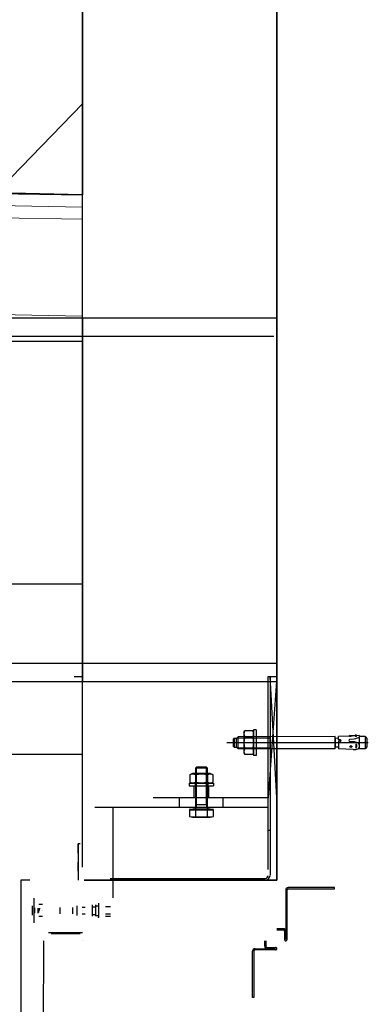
# Model space of a CAD drawing. Header units: millimetres. Extents: x -74 to 79, y 0 to 54.
# Tile 19 of 164: x -68.067 to -67.78, y 14.859 to 15.671. Entities that reach past the tile are written whole.
import ezdxf

# ---------------------------------------------------------------- set-up
doc = ezdxf.new("R2010")
doc.units = ezdxf.units.MM
for name, color, linetype, lineweight in [('1-0', 7, 'Continuous', 20), ('Alu-0.5', 7, 'Continuous', 20), ('Arktura_Atmosphera_Standard_Rise$Fins', 7, 'Continuous', 20), ('Arktura_Atmosphera_Standard_Rise$Ribs', 7, 'Continuous', 20), ('Bemaßung 1_100', 7, 'Continuous', 20)]:
    doc.layers.add(name, color=color, linetype=linetype, lineweight=lineweight)

msp = doc.modelspace()

# ---------------------------------------------------------------- linework, layer by layer
at = {"layer": '1-0', "color": 2, "linetype": 'Continuous', "lineweight": 35}
for p, q in [((-67.8551873, 16.2688754), (-67.8551873, 14.960875)), ((-68.0151873, 15.5263348), (-68.0151873, 15.7944161)), ((-68.0151873, 15.6148752), (-68.0151873, 15.7502547)), ((-73.9157201, 15.6293289), (-68.0151873, 15.5263348)), ((-68.0824647, 15.5320098), (-68.0151873, 15.6015305)), ((-68.1671133, 15.5299483), (-68.0151873, 15.5263348)), ((-67.8551873, 14.960875), (-68.0138288, 14.960875))]:
    msp.add_line(p, q, dxfattribs=at)
at = {"layer": 'Alu-0.5', "color": 3, "linetype": 'Continuous', "lineweight": 25}
msp.add_line((-68.0151873, 14.9715796), (-68.0151873, 16.3188754), dxfattribs=at)
at = {"layer": 'Alu-0.5', "color": 7, "linetype": 'Continuous', "lineweight": 18}
for p, q in [((-68.0151873, 15.5263348), (-73.9157201, 15.6293289)), ((-73.9157201, 15.6193274), (-68.0151873, 15.5163332)), ((-73.9346025, 15.6096555), (-68.0151873, 15.5063317)), ((-68.0824647, 15.5320098), (-68.0151873, 15.6015305)), ((-73.9346025, 15.5296555), (-68.0151873, 15.4263317))]:
    msp.add_line(p, q, dxfattribs=at)
at = {"layer": 'Arktura_Atmosphera_Standard_Rise$Fins', "color": 3, "linetype": 'Continuous', "lineweight": 25}
for p, q in [((-67.8476873, 14.9528816), (-67.8476873, 14.911875)), ((-67.8466873, 14.911875), (-67.8466873, 14.9528816)), ((-67.8074477, 14.9548816), (-67.8456873, 14.9548816)), ((-67.8456873, 14.9538816), (-67.8074477, 14.9538816)), ((-67.8074477, 14.9538816), (-67.8074477, 14.9548816)), ((-67.8496873, 14.920875), (-67.8551873, 14.920875)), ((-67.8551873, 14.919875), (-67.8496873, 14.919875)), ((-67.8486873, 14.918875), (-67.8486873, 14.911875)), ((-67.8476873, 14.911875), (-67.8476873, 14.918875)), ((-67.8650679, 14.906375), (-67.8650679, 14.9108771)), ((-67.8640679, 14.910875), (-67.8640679, 14.906375)), ((-67.8476873, 14.910875), (-67.8476373, 14.910875)), ((-67.8476873, 14.910875), (-67.8476373, 14.910875)), ((-67.8750679, 14.8641354), (-67.8750679, 14.902375)), ((-67.8740679, 14.902375), (-67.8740679, 14.8641354)), ((-67.8730679, 14.904375), (-67.8560679, 14.904375)), ((-67.8560679, 14.903375), (-67.8730679, 14.903375)), ((-67.8630679, 14.905375), (-67.8560679, 14.905375)), ((-67.8560679, 14.904375), (-67.8630679, 14.904375)), ((-67.8550679, 14.904375), (-67.8550679, 14.904325)), ((-67.8550679, 14.904375), (-67.8550679, 14.904325)), ((-67.8740679, 14.8641354), (-67.8750679, 14.8641354))]:
    msp.add_line(p, q, dxfattribs=at)
for centre, radius, start, end in [((-67.8456873, 14.9528816), 0.002, 90, 180), ((-67.8456873, 14.9528816), 0.001, 89.9999762, 180), ((-67.8496873, 14.918875), 0.002, 360, 90), ((-67.8496873, 14.918875), 0.001, 0, 90), ((-67.8476873, 14.911875), 0.001, 179.999849, 269.9998507), ((-67.8476873, 14.911875), 0.001, 269.9998507, 0), ((-67.8730679, 14.902375), 0.002, 89.999978, 180), ((-67.8730679, 14.902375), 0.001, 89.9999561, 180.0000239), ((-67.8630679, 14.906375), 0.002, 180, 270), ((-67.8630679, 14.906375), 0.001, 180, 270), ((-67.8560679, 14.904375), 0.001, 0.0001492, 90.000151), ((-67.8560679, 14.904375), 0.001, 270, 0.0001492)]:
    msp.add_arc(centre, radius, start, end, dxfattribs=at)
at = {"layer": 'Arktura_Atmosphera_Standard_Rise$Ribs', "color": 3, "linetype": 'Continuous', "lineweight": 25}
for p, q in [((-68.0221873, 15.1288754), (-68.0151873, 15.1288754)), ((-67.8621873, 14.969625), (-67.8621873, 15.1288754)), ((-67.8551873, 15.1288754), (-67.8621873, 15.0288754)), ((-67.8621873, 15.1288754), (-67.8551873, 15.1288754)), ((-67.8606873, 15.1288754), (-67.8606873, 14.9651254)), ((-67.8551873, 15.0288754), (-67.8606873, 15.1288754)), ((-67.8868546, 15.0793336), (-67.888234, 15.0779531)), ((-67.8877742, 15.0784133), (-67.8608342, 15.0784238)), ((-67.8070346, 15.0793647), (-67.8868546, 15.0793336)), ((-67.8868507, 15.0693336), (-67.8868546, 15.0793336)), ((-67.8821905, 15.0828715), (-67.8814303, 15.0841893)), ((-67.8821905, 15.0828715), (-67.8821839, 15.0658715)), ((-67.8749517, 15.0841918), (-67.8814303, 15.0841893)), ((-67.8749497, 15.0792831), (-67.8814284, 15.0792805)), ((-67.8741905, 15.0828746), (-67.8749517, 15.0841918)), ((-67.8721913, 15.0848754), (-67.8741913, 15.0848746)), ((-67.8741913, 15.0848746), (-67.8741831, 15.0638746)), ((-67.8721913, 15.0848754), (-67.8721831, 15.0638754)), ((-67.8608346, 15.0793438), (-67.8608307, 15.0693438)), ((-67.8070307, 15.0693647), (-67.8070346, 15.0793647)), ((-67.8070342, 15.0783512), (-67.8070311, 15.0703783)), ((-67.7952839, 15.0798358), (-67.8043021, 15.0794149)), ((-67.804301, 15.0766929), (-67.8043021, 15.0793965)), ((-67.7951651, 15.0799454), (-67.7951256, 15.0802524)), ((-67.7932256, 15.0800081), (-67.7951256, 15.0802524)), ((-67.7901278, 15.0800765), (-67.7931067, 15.0799375)), ((-67.7892109, 15.0801193), (-67.7902049, 15.0807811)), ((-67.7902049, 15.0807811), (-67.7900466, 15.0793341)), ((-67.7870662, 15.0802194), (-67.7892109, 15.0801193)), ((-67.7878223, 15.0785174), (-67.788953, 15.0780204)), ((-67.7870233, 15.0794065), (-67.7878223, 15.0785174)), ((-67.7870233, 15.0794065), (-67.7870662, 15.0802194)), ((-67.782334, 15.0793736), (-67.7870455, 15.0793718)), ((-67.7868181, 15.0693734), (-67.786822, 15.0793718)), ((-67.782334, 15.0793736), (-67.7823301, 15.0693751)), ((-67.782334, 15.0793736), (-67.7808335, 15.0778742)), ((-67.7796867, 15.0743754), (-67.8963326, 15.0743299)), ((-67.8903341, 15.0780323), (-67.8908339, 15.0775321)), ((-67.8908314, 15.0711321), (-67.8908339, 15.0775321)), ((-67.8908314, 15.0711321), (-67.8903312, 15.0706323)), ((-67.8903341, 15.0780323), (-67.8882341, 15.0780331)), ((-67.8903341, 15.0780323), (-67.8903312, 15.0706323)), ((-67.8903312, 15.0706323), (-67.8882312, 15.0706331)), ((-67.8882312, 15.0707131), (-67.888234, 15.0779531)), ((-67.8868507, 15.0693336), (-67.8882312, 15.0707131)), ((-67.887771, 15.0702533), (-67.860831, 15.0702638)), ((-67.8043015, 15.0779688), (-67.8066506, 15.0779679)), ((-67.8042987, 15.0707628), (-67.8066478, 15.0707619)), ((-67.802626, 15.0767814), (-67.804301, 15.0766929)), ((-67.8043006, 15.0756458), (-67.8042982, 15.0694085)), ((-67.8026256, 15.0755587), (-67.8043006, 15.0756458)), ((-67.7913061, 15.0772882), (-67.7950667, 15.0770896)), ((-67.7949798, 15.0712516), (-67.7942094, 15.0720084)), ((-67.7946007, 15.0705543), (-67.7949798, 15.0712516)), ((-67.7910554, 15.0750526), (-67.7948772, 15.0752514)), ((-67.7937313, 15.0704259), (-67.7946007, 15.0705543)), ((-67.7942094, 15.0720084), (-67.7932305, 15.0716144)), ((-67.7931409, 15.070939), (-67.7937313, 15.0704259)), ((-67.7932305, 15.0716144), (-67.7931409, 15.070939)), ((-67.7901523, 15.0776549), (-67.7913061, 15.0772882)), ((-67.7902365, 15.0748086), (-67.7910554, 15.0750526)), ((-67.7893969, 15.0745757), (-67.7902365, 15.0748086)), ((-67.788953, 15.0780204), (-67.7901523, 15.0776549)), ((-67.7898389, 15.0732393), (-67.790013, 15.0698938)), ((-67.7879962, 15.0740611), (-67.7893969, 15.0745757)), ((-67.787161, 15.0731751), (-67.7879962, 15.0740611)), ((-67.7874554, 15.0699465), (-67.7870112, 15.0707856)), ((-67.7868949, 15.0717311), (-67.787161, 15.0731751)), ((-67.7870112, 15.0707856), (-67.7868949, 15.0717311)), ((-67.7808307, 15.0708757), (-67.7823301, 15.0693751)), ((-67.7808335, 15.0778742), (-67.7808307, 15.0708757)), ((-67.8070307, 15.0693647), (-67.8868507, 15.0693336)), ((-67.8821839, 15.0658715), (-67.8814227, 15.0645543)), ((-67.8749459, 15.0694656), (-67.8814246, 15.069463)), ((-67.874944, 15.0645568), (-67.8814227, 15.0645543)), ((-67.8741839, 15.0658746), (-67.874944, 15.0645568)), ((-67.8721831, 15.0638754), (-67.8741831, 15.0638746)), ((-67.7921784, 15.068778), (-67.8042982, 15.0694085)), ((-67.7890751, 15.0690044), (-67.7881995, 15.0693251)), ((-67.7881995, 15.0693251), (-67.7874554, 15.0699465)), ((-67.7823301, 15.0693751), (-67.7881193, 15.0693729)), ((-67.9212929, 15.0542454), (-67.9222129, 15.0533254)), ((-67.9131329, 15.0542454), (-67.9212929, 15.0542454)), ((-67.9212929, 15.0229954), (-67.9212929, 15.0542454)), ((-67.9122129, 15.0533254), (-67.9131329, 15.0542454)), ((-67.9131329, 15.0229954), (-67.9131329, 15.0542454)), ((-67.9245129, 15.0488754), (-67.9268454, 15.0479092)), ((-67.9268454, 15.0479092), (-67.9268454, 15.0418415)), ((-67.9099129, 15.0488754), (-67.9245129, 15.0488754)), ((-67.9222129, 15.0533254), (-67.9222129, 15.0196454)), ((-67.9122129, 15.0533254), (-67.9222129, 15.0533254)), ((-67.9221204, 15.0479092), (-67.9221204, 15.0418415)), ((-67.9123054, 15.0479092), (-67.9123054, 15.0418415)), ((-67.9122129, 15.0196454), (-67.9122129, 15.0533254)), ((-67.9075804, 15.0479092), (-67.9099129, 15.0488754)), ((-67.9075804, 15.0418415), (-67.9075804, 15.0479092)), ((-67.9272129, 15.0408754), (-67.9072129, 15.0408754)), ((-67.9272129, 15.0408754), (-67.9272129, 15.0388754)), ((-67.9272129, 15.0388754), (-67.9072129, 15.0388754)), ((-67.9268454, 15.0418415), (-67.9245129, 15.0408754)), ((-67.9245129, 15.0408754), (-67.9099129, 15.0408754)), ((-67.9232129, 15.0288754), (-67.9232129, 15.0388754)), ((-67.9224629, 15.0408754), (-67.9224629, 15.0388754)), ((-67.9119629, 15.0408754), (-67.9119629, 15.0388754)), ((-67.9112129, 15.0288754), (-67.9112129, 15.0388754)), ((-67.9099129, 15.0408754), (-67.9075804, 15.0418415)), ((-67.9072129, 15.0408754), (-67.9072129, 15.0388754)), ((-67.8621873, 15.0288754), (-67.9571529, 15.0288754)), ((-67.9352129, 15.0208754), (-67.9352129, 15.0288754)), ((-67.9122129, 15.0229954), (-67.9222129, 15.0229954)), ((-67.8992129, 15.0208754), (-67.8992129, 15.0288754)), ((-67.8621873, 15.0208754), (-68.0051568, 15.0208754)), ((-67.9901873, 15.0208754), (-67.9901873, 14.946375)), ((-67.9272129, 15.0208754), (-67.9072129, 15.0208754)), ((-67.9272129, 15.0188754), (-67.9072129, 15.0188754)), ((-67.9073979, 15.0188754), (-67.9270278, 15.0188754)), ((-67.9270278, 15.0188754), (-67.9270278, 15.0135193)), ((-67.9270278, 15.0135193), (-67.9245129, 15.0128454)), ((-67.9244389, 15.0192454), (-67.9245869, 15.0188754)), ((-67.9099869, 15.0192454), (-67.9244389, 15.0192454)), ((-67.9224629, 15.0208754), (-67.9224629, 15.0188754)), ((-67.9221204, 15.0188754), (-67.9221204, 15.0135193)), ((-67.9123054, 15.0135193), (-67.9123054, 15.0188754)), ((-67.9119629, 15.0208754), (-67.9119629, 15.0188754)), ((-67.9098389, 15.0188754), (-67.9099869, 15.0192454)), ((-67.9099129, 15.0128454), (-67.9073979, 15.0135193)), ((-67.9073979, 15.0135193), (-67.9073979, 15.0188754)), ((-67.9245129, 15.0128454), (-67.9099129, 15.0128454)), ((-67.8606873, 15.001875), (-67.8621873, 15.001875)), ((-68.0187081, 14.9908487), (-68.0187081, 14.9608487)), ((-68.0172081, 14.9908487), (-68.0187081, 14.9908487)), ((-68.0187081, 14.9833487), (-68.0187081, 14.9908487)), ((-68.0187081, 14.9683487), (-68.0187081, 14.9758487)), ((-68.0661841, 14.960874), (-68.0661841, 9.4348542)), ((-68.058684, 14.960874), (-68.0661841, 14.960874)), ((-67.9923322, 14.962375), (-67.8646873, 14.962375)), ((-68.055184, 14.925624), (-68.055184, 14.946124)), ((-68.0481843, 14.940875), (-68.0511843, 14.940875)), ((-68.0071653, 14.9311118), (-68.0071653, 14.9406381)), ((-68.0041653, 14.9311118), (-68.0041653, 14.9406381)), ((-68.0021653, 14.9418925), (-68.0021653, 14.941525)), ((-68.0021653, 14.941525), (-68.0021653, 14.930225)), ((-68.056484, 14.931974), (-68.056484, 14.939774)), ((-68.0546683, 14.9337359), (-68.0546683, 14.9380121)), ((-68.051684, 14.933774), (-68.051684, 14.937974)), ((-68.051284, 14.9342261), (-68.051284, 14.9375219)), ((-68.0507093, 14.937824), (-68.0508837, 14.935874)), ((-68.0481843, 14.935875), (-68.0481343, 14.935875)), ((-68.048184, 14.935874), (-68.048134, 14.935874)), ((-68.0337653, 14.933275), (-68.0337653, 14.938475)), ((-68.0233736, 14.9332284), (-68.0233736, 14.9385216)), ((-68.019557, 14.9319216), (-68.019557, 14.9398284)), ((-68.0129653, 14.938525), (-68.0156653, 14.938525)), ((-68.0156653, 14.933225), (-68.0129653, 14.933225)), ((-68.0156621, 14.935874), (-68.0156121, 14.935874)), ((-68.0066653, 14.9390504), (-68.0046653, 14.9390504)), ((-68.0066653, 14.9326996), (-68.0046653, 14.9326996)), ((-68.0051873, 14.935875), (-68.0051373, 14.935875)), ((-68.0051873, 14.935875), (-68.0051373, 14.935875)), ((-68.0051873, 14.935875), (-68.0051373, 14.935875)), ((-68.0041653, 14.939875), (-68.0021653, 14.939875)), ((-67.9921873, 14.938875), (-67.9961873, 14.938875)), ((-67.9921873, 14.932875), (-67.9961873, 14.932875)), ((-68.0481843, 14.930875), (-68.0511843, 14.930875)), ((-68.0041653, 14.931875), (-68.0021653, 14.931875)), ((-68.0021653, 14.9298574), (-68.0021653, 14.930225)), ((-67.9921873, 14.9310751), (-67.9961873, 14.9310751)), ((-68.0151873, 14.9175653), (-68.0431843, 14.9175653)), ((-68.0171854, 14.9165653), (-68.0411873, 14.9165653)), ((-68.0366873, 14.9165653), (-68.0366873, 14.9175653)), ((-68.0321873, 14.9175653), (-68.0321873, 14.9165653)), ((-68.0276873, 14.9165653), (-68.0276873, 14.9175653)), ((-68.0231873, 14.9175653), (-68.0231873, 14.9165653)), ((-68.0186873, 14.9165653), (-68.0186873, 14.9175653)), ((-68.048184, 14.910874), (-68.048134, 14.910874)), ((-68.048157, 12.1348526), (-68.0472721, 14.9108726)), ((-68.0151873, 14.910875), (-68.0151373, 14.910875))]:
    msp.add_line(p, q, dxfattribs=at)
for centre, radius, start, end in [((-67.87785, 15.0817363), 0.00434, 145.5839445, 214.4608575), ((-67.8659681, 15.0743778), 0.0162191, 162.4053584, 197.6392891), ((-67.8785301, 15.081736), 0.00434, 325.5837814, 34.4607749), ((-67.8904063, 15.0743683), 0.0162191, 342.4053534, 17.6392941), ((-67.8066507, 15.0783513), 0.0003834, 180.0221464, 270.0223281), ((-67.7952898, 15.0799615), 0.0001258, 272.6719448, 352.6710015), ((-67.7944933, 15.0861637), 0.00636, 263.814697, 281.5296395), ((-67.7931125, 15.0800631), 0.0001258, 205.9321769, 272.6721682), ((-67.793051, 15.0833691), 0.0050307, 306.6715932, 319.7592738), ((-67.8066476, 15.0703784), 0.0003834, 90.0223262, 180.0220237), ((-67.8027182, 15.07617), 0.0006183, 278.6202795, 81.4243885), ((-67.7947767, 15.0761906), 0.0009446, 107.8741595, 263.897069), ((-67.7910987, 15.0716276), 0.0020456, 302.0552667, 51.9892531), ((-67.8778443, 15.0670101), 0.00434, 145.583886, 214.4608635), ((-67.8785243, 15.0670098), 0.00434, 325.5838205, 34.4607441), ((-67.791529, 15.0812612), 0.0125, 267.0223215, 281.3216047), ((-67.9244829, 15.0421946), 0.0061838, 67.5393423, 112.4606675), ((-67.9172129, 15.0224734), 0.025905, 79.0797957, 100.9202052), ((-67.9099429, 15.0421946), 0.0061838, 67.5393362, 112.4606614), ((-67.9244829, 15.0475562), 0.0061838, 247.5393334, 292.4606567), ((-67.9172129, 15.0672774), 0.025905, 259.0797949, 280.9202041), ((-67.9099429, 15.0475562), 0.0061838, 247.5393396, 292.4606629), ((-67.9293956, 15.0229954), 0.0081027, 332.4313672, 0), ((-67.9050302, 15.0229954), 0.0081027, 180, 207.5686328), ((-67.9245741, 15.0218871), 0.0087202, 253.6570945, 286.3428933), ((-67.9226129, 15.0196454), 0.0004, 270, 0.0001023), ((-67.9172129, 15.0475193), 0.0343523, 261.7867893, 278.2132107), ((-67.9098517, 15.0218871), 0.0087202, 253.6571067, 286.3429028), ((-67.9118129, 15.0196454), 0.0004, 180, 270), ((-67.8646873, 14.964875), 0.004, 270, 0), ((-67.8646873, 14.964875), 0.0025, 269.9999646, 0)]:
    msp.add_arc(centre, radius, start, end, dxfattribs=at)
at = {"layer": 'Bemaßung 1_100', "color": 3, "linetype": 'Continuous', "lineweight": 25}
for p, q in [((-67.8551873, 15.4288754), (-67.8551873, 15.1288754)), ((-73.9846025, 15.4248664), (-67.8551873, 15.4248664)), ((-73.9246025, 15.4248664), (-68.0151873, 15.4248664)), ((-68.0151873, 15.4248664), (-68.0151873, 15.1248664)), ((-73.9846025, 15.4098664), (-67.8575147, 15.4098664)), ((-73.9846025, 15.4055727), (-68.015191, 15.4055727)), ((-73.9845861, 15.2055727), (-68.0151873, 15.2055727)), ((-73.9845861, 15.1398932), (-67.8551873, 15.1398932)), ((-73.9845861, 15.1248664), (-67.8551873, 15.1248664)), ((-73.9246025, 15.1248664), (-68.0151873, 15.1248664)), ((-73.9246025, 15.0648664), (-68.0151873, 15.0648664)), ((-73.9096025, 15.0648664), (-68.0151873, 15.0648664))]:
    msp.add_line(p, q, dxfattribs=at)

doc.saveas('drawing.dxf')
